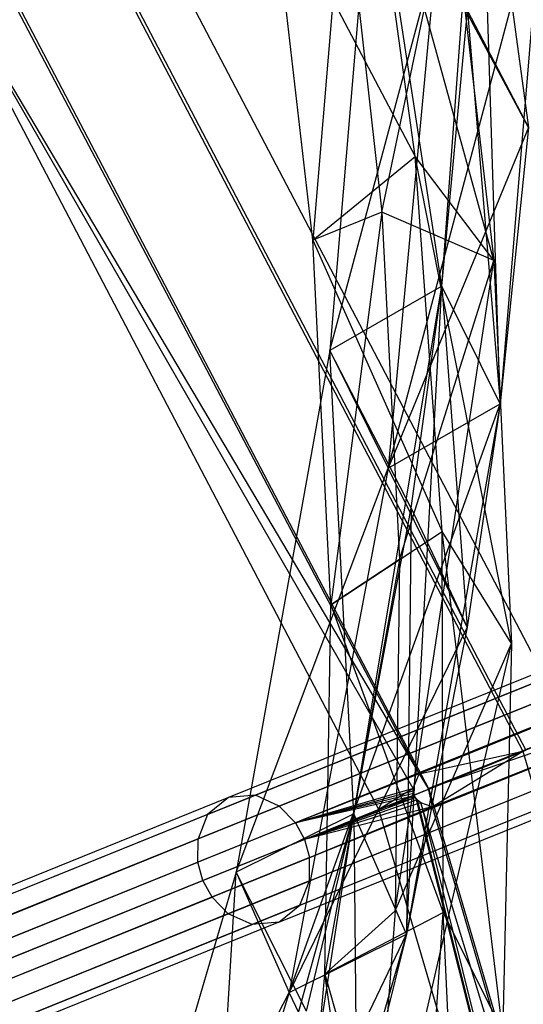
# Model space of a CAD drawing. Extents: x 5.4 to 34.8, y -14.7 to 14.7.
# Tile 196 of 251: x 29.9 to 31, y 3.8 to 6. Entities that reach past the tile are written whole.
import ezdxf

# ---------------------------------------------------------------- set-up
doc = ezdxf.new("R2010")
doc.units = 0
doc.header["$LTSCALE"] = 2.54
doc.layers.get('0').update_dxf_attribs({"color": 13, "linetype": 'CONTINUOUS'})

# ---------------------------------------------------------------- blocks, each defined once
blk = doc.blocks.new('BOHO_S_PM_7777_STL')
at = {"color": 0}
for p, q in [((30.8375, 5.4411, 16.5879), (30.9227, 6.5906, 15.5507)), ((30.8375, 5.4411, 16.5879), (30.9227, 6.5906, 15.5507)), ((30.9681, 5.1782, 16.5262), (30.9227, 6.5906, 15.5507)), ((30.9681, 5.1782, 16.5262), (30.9227, 6.5906, 15.5507)), ((30.9227, 6.5906, 15.5507), (31.0316, 5.7949, 15.9873)), ((30.9227, 6.5906, 15.5507), (31.0316, 5.7949, 15.9873)), ((30.7786, 5.7307, 16.6431), (30.6646, 6.5497, 16.135)), ((30.9536, 5.4981, 16.7149), (30.6646, 6.5497, 16.135)), ((30.7786, 5.7307, 16.6431), (30.6646, 6.5497, 16.135)), ((30.9536, 5.4981, 16.7149), (30.6646, 6.5497, 16.135)), ((31.1299, 4.4475, 17.1533), (30.0507, 6.5096, 17.1533)), ((31.1299, 4.4475, 17.1533), (30.0507, 6.5096, 17.1533)), ((29.95, 6.4436, 16.9533), (31.0183, 4.4024, 16.9533)), ((29.95, 6.4436, 16.9533), (31.0183, 4.4024, 16.9533)), ((29.9562, 6.4476, 17.3575), (31.0251, 4.4052, 17.3575)), ((29.9562, 6.4476, 17.3575), (31.0251, 4.4052, 17.3575)), ((30.6843, 6.4395, 15.6523), (30.5875, 5.2975, 16.6708)), ((30.6843, 6.4395, 15.6523), (30.5875, 5.2975, 16.6708)), ((30.8375, 5.4411, 16.5879), (30.6843, 6.4395, 15.6523)), ((30.8375, 5.4411, 16.5879), (30.6843, 6.4395, 15.6523)), ((30.8375, 5.4411, 16.5879), (30.6843, 6.4395, 15.6523)), ((30.6184, 6.3657, 16.0113), (30.5498, 5.5433, 16.5941)), ((30.6184, 6.3657, 16.0113), (30.5498, 5.5433, 16.5941)), ((30.6184, 6.3657, 16.0113), (30.7042, 5.606, 16.4879)), ((30.6184, 6.3657, 16.0113), (30.7042, 5.606, 16.4879)), ((30.5498, 5.5433, 16.5941), (30.458, 6.34, 16.0784)), ((30.458, 6.34, 16.0784), (30.7786, 5.7307, 16.6431)), ((30.458, 6.34, 16.0784), (30.7786, 5.7307, 16.6431)), ((30.5498, 5.5433, 16.5941), (30.458, 6.34, 16.0784)), ((30.7042, 5.606, 16.4879), (30.8572, 6.3365, 16.2209)), ((30.7042, 5.606, 16.4879), (30.8572, 6.3365, 16.2209)), ((30.8572, 6.3365, 16.2209), (30.9536, 5.4981, 16.7149)), ((30.8572, 6.3365, 16.2209), (30.9536, 5.4981, 16.7149)), ((29.7548, 6.3156, 16.9575), (30.787, 4.3517, 16.9575)), ((29.7548, 6.3156, 16.9575), (30.787, 4.3517, 16.9575)), ((29.761, 6.3196, 17.3618), (30.8087, 4.3177, 17.3618)), ((29.761, 6.3196, 17.3618), (30.8087, 4.3177, 17.3618)), ((30.7181, 5.0345, 16.6091), (31.0633, 6.3314, 15.4951)), ((30.7181, 5.0345, 16.6091), (31.0633, 6.3314, 15.4951)), ((31.0633, 6.3314, 15.4951), (30.9681, 5.1782, 16.5262)), ((31.0633, 6.3314, 15.4951), (30.9681, 5.1782, 16.5262)), ((30.7739, 4.3193, 17.0015), (29.6603, 6.2536, 17.1618)), ((29.6603, 6.2536, 17.1618), (30.787, 4.3517, 16.9575)), ((30.7739, 4.3193, 17.0015), (29.6603, 6.2536, 17.1618)), ((30.6971, 4.2726, 17.1618), (29.6603, 6.2536, 17.1618)), ((29.6603, 6.2536, 17.1618), (30.787, 4.3517, 16.9575)), ((30.6971, 4.2726, 17.1618), (29.6603, 6.2536, 17.1618)), ((30.5875, 5.2975, 16.6708), (30.8249, 6.1803, 15.5967)), ((30.5875, 5.2975, 16.6708), (30.8249, 6.1803, 15.5967)), ((30.8249, 6.1803, 15.5967), (30.7181, 5.0345, 16.6091)), ((30.8249, 6.1803, 15.5967), (30.7181, 5.0345, 16.6091)), ((30.8249, 6.1803, 15.5967), (30.7181, 5.0345, 16.6091)), ((31.0316, 5.7949, 15.9873), (30.8249, 6.1803, 15.5967)), ((31.0316, 5.7949, 15.9873), (30.8249, 6.1803, 15.5967)), ((30.8375, 5.4411, 16.5879), (30.8955, 6.0557, 16.0467)), ((30.8375, 5.4411, 16.5879), (30.8955, 6.0557, 16.0467)), ((30.8955, 6.0557, 16.0467), (31.0316, 5.7949, 15.9873)), ((30.8955, 6.0557, 16.0467), (31.0316, 5.7949, 15.9873)), ((30.8955, 6.0557, 16.0467), (30.9681, 5.1782, 16.5262)), ((30.8955, 6.0557, 16.0467), (30.9681, 5.1782, 16.5262)), ((31.0316, 5.7949, 15.9873), (30.7181, 5.0345, 16.6091)), ((31.0316, 5.7949, 15.9873), (30.7181, 5.0345, 16.6091)), ((31.0316, 5.7949, 15.9873), (30.9681, 5.1782, 16.5262)), ((31.0316, 5.7949, 15.9873), (30.9681, 5.1782, 16.5262)), ((30.5498, 5.5433, 16.5941), (30.7786, 5.7307, 16.6431)), ((30.5498, 5.5433, 16.5941), (30.7786, 5.7307, 16.6431)), ((30.8384, 4.8928, 17.1311), (30.7786, 5.7307, 16.6431)), ((30.9936, 4.6428, 17.1895), (30.7786, 5.7307, 16.6431)), ((30.8384, 4.8928, 17.1311), (30.7786, 5.7307, 16.6431)), ((30.9936, 4.6428, 17.1895), (30.7786, 5.7307, 16.6431)), ((30.9536, 5.4981, 16.7149), (30.7786, 5.7307, 16.6431)), ((30.9536, 5.4981, 16.7149), (30.7786, 5.7307, 16.6431)), ((30.7042, 5.606, 16.4879), (30.5498, 5.5433, 16.5941)), ((30.7042, 5.606, 16.4879), (30.5498, 5.5433, 16.5941)), ((30.7042, 5.606, 16.4879), (30.5901, 4.7293, 17.0914)), ((30.7042, 5.606, 16.4879), (30.5901, 4.7293, 17.0914)), ((30.7042, 5.606, 16.4879), (30.7434, 4.8308, 16.9481)), ((30.9536, 5.4981, 16.7149), (30.7042, 5.606, 16.4879)), ((30.7042, 5.606, 16.4879), (30.7434, 4.8308, 16.9481)), ((30.9536, 5.4981, 16.7149), (30.7042, 5.606, 16.4879)), ((30.5901, 4.7293, 17.0914), (30.5498, 5.5433, 16.5941)), ((30.5498, 5.5433, 16.5941), (30.8384, 4.8928, 17.1311)), ((30.5498, 5.5433, 16.5941), (30.8384, 4.8928, 17.1311)), ((30.5901, 4.7293, 17.0914), (30.5498, 5.5433, 16.5941)), ((30.7338, 4.0458, 17.3934), (30.9536, 5.4981, 16.7149)), ((30.7338, 4.0458, 17.3934), (30.9536, 5.4981, 16.7149)), ((30.7434, 4.8308, 16.9481), (30.9536, 5.4981, 16.7149)), ((30.7434, 4.8308, 16.9481), (30.9536, 5.4981, 16.7149)), ((30.9536, 5.4981, 16.7149), (30.9936, 4.6428, 17.1895)), ((30.9536, 5.4981, 16.7149), (30.9936, 4.6428, 17.1895)), ((30.8375, 5.4411, 16.5879), (30.5875, 5.2975, 16.6708)), ((30.8375, 5.4411, 16.5879), (30.5875, 5.2975, 16.6708)), ((30.8375, 5.4411, 16.5879), (30.5875, 5.2975, 16.6708)), ((30.641, 4.2628, 17.5722), (30.8375, 5.4411, 16.5879)), ((30.641, 4.2628, 17.5722), (30.8375, 5.4411, 16.5879)), ((30.7591, 3.9938, 17.5111), (30.8375, 5.4411, 16.5879)), ((30.7591, 3.9938, 17.5111), (30.8375, 5.4411, 16.5879)), ((30.769, 4.9449, 17.0088), (30.8375, 5.4411, 16.5879)), ((30.769, 4.9449, 17.0088), (30.8375, 5.4411, 16.5879)), ((30.9681, 5.1782, 16.5262), (30.8375, 5.4411, 16.5879)), ((30.9681, 5.1782, 16.5262), (30.8375, 5.4411, 16.5879)), ((30.9681, 5.1782, 16.5262), (30.8375, 5.4411, 16.5879)), ((30.9681, 5.1782, 16.5262), (30.8375, 5.4411, 16.5879)), ((30.8375, 5.4411, 16.5879), (30.8947, 4.6797, 16.9465)), ((30.8375, 5.4411, 16.5879), (30.8947, 4.6797, 16.9465)), ((30.5875, 5.2975, 16.6708), (30.3789, 4.1327, 17.6383)), ((30.5875, 5.2975, 16.6708), (30.3789, 4.1327, 17.6383)), ((30.641, 4.2628, 17.5722), (30.5875, 5.2975, 16.6708)), ((30.641, 4.2628, 17.5722), (30.5875, 5.2975, 16.6708)), ((30.5875, 5.2975, 16.6708), (30.7181, 5.0345, 16.6091)), ((30.5875, 5.2975, 16.6708), (30.7181, 5.0345, 16.6091)), ((30.641, 4.2628, 17.5722), (30.5875, 5.2975, 16.6708)), ((30.769, 4.9449, 17.0088), (30.5875, 5.2975, 16.6708)), ((30.769, 4.9449, 17.0088), (30.5875, 5.2975, 16.6708)), ((30.4969, 3.8637, 17.5773), (30.9681, 5.1782, 16.5262)), ((30.4969, 3.8637, 17.5773), (30.9681, 5.1782, 16.5262)), ((30.7181, 5.0345, 16.6091), (30.9681, 5.1782, 16.5262)), ((30.7181, 5.0345, 16.6091), (30.9681, 5.1782, 16.5262)), ((30.7181, 5.0345, 16.6091), (30.9681, 5.1782, 16.5262)), ((30.7181, 5.0345, 16.6091), (30.9681, 5.1782, 16.5262)), ((30.9681, 5.1782, 16.5262), (30.7591, 3.9938, 17.5111)), ((30.9681, 5.1782, 16.5262), (30.7591, 3.9938, 17.5111)), ((30.9681, 5.1782, 16.5262), (30.8947, 4.6797, 16.9465)), ((30.9681, 5.1782, 16.5262), (30.8947, 4.6797, 16.9465)), ((30.3789, 4.1327, 17.6383), (30.7181, 5.0345, 16.6091)), ((30.3789, 4.1327, 17.6383), (30.7181, 5.0345, 16.6091)), ((30.7181, 5.0345, 16.6091), (30.4969, 3.8637, 17.5773)), ((30.7181, 5.0345, 16.6091), (30.4969, 3.8637, 17.5773)), ((30.7181, 5.0345, 16.6091), (30.4969, 3.8637, 17.5773)), ((30.8947, 4.6797, 16.9465), (30.7181, 5.0345, 16.6091)), ((30.8947, 4.6797, 16.9465), (30.7181, 5.0345, 16.6091)), ((30.641, 4.2628, 17.5722), (30.769, 4.9449, 17.0088)), ((30.641, 4.2628, 17.5722), (30.769, 4.9449, 17.0088)), ((30.769, 4.9449, 17.0088), (30.7591, 3.9938, 17.5111)), ((30.769, 4.9449, 17.0088), (30.7591, 3.9938, 17.5111)), ((30.769, 4.9449, 17.0088), (30.8947, 4.6797, 16.9465)), ((30.769, 4.9449, 17.0088), (30.8947, 4.6797, 16.9465)), ((30.5901, 4.7293, 17.0914), (30.8384, 4.8928, 17.1311)), ((30.5901, 4.7293, 17.0914), (30.8384, 4.8928, 17.1311)), ((30.8411, 4.0427, 17.6012), (30.8384, 4.8928, 17.1311)), ((30.974, 3.7777, 17.6473), (30.8384, 4.8928, 17.1311)), ((30.8411, 4.0427, 17.6012), (30.8384, 4.8928, 17.1311)), ((30.974, 3.7777, 17.6473), (30.8384, 4.8928, 17.1311)), ((30.9936, 4.6428, 17.1895), (30.8384, 4.8928, 17.1311)), ((30.9936, 4.6428, 17.1895), (30.8384, 4.8928, 17.1311)), ((30.7434, 4.8308, 16.9481), (30.5764, 3.9048, 17.5712)), ((30.7434, 4.8308, 16.9481), (30.5764, 3.9048, 17.5712)), ((30.7434, 4.8308, 16.9481), (30.5901, 4.7293, 17.0914)), ((30.7434, 4.8308, 16.9481), (30.5901, 4.7293, 17.0914)), ((30.7434, 4.8308, 16.9481), (30.7338, 4.0458, 17.3934)), ((30.7434, 4.8308, 16.9481), (30.7338, 4.0458, 17.3934)), ((31.4731, 4.7289, 15.5795), (30.4217, 4.3041, 17.3419)), ((31.4731, 4.7289, 15.5795), (30.4217, 4.3041, 17.3419)), ((30.5764, 3.9048, 17.5712), (30.5901, 4.7293, 17.0914)), ((30.5764, 3.9048, 17.5712), (30.5901, 4.7293, 17.0914)), ((30.5901, 4.7293, 17.0914), (30.8411, 4.0427, 17.6012)), ((30.5901, 4.7293, 17.0914), (30.8411, 4.0427, 17.6012)), ((31.4098, 4.7224, 15.5442), (30.3617, 4.2989, 17.3011)), ((31.4098, 4.7224, 15.5442), (30.3617, 4.2989, 17.3011)), ((31.5287, 4.7057, 15.6041), (30.4749, 4.28, 17.3705)), ((31.5287, 4.7057, 15.6041), (30.4749, 4.28, 17.3705)), ((30.315, 4.261, 17.2602), (31.3597, 4.6831, 15.5089)), ((30.315, 4.261, 17.2602), (31.3597, 4.6831, 15.5089)), ((30.8947, 4.6797, 16.9465), (30.4969, 3.8637, 17.5773)), ((30.8947, 4.6797, 16.9465), (30.4969, 3.8637, 17.5773)), ((31.5659, 4.669, 15.6161), (30.5111, 4.2428, 17.3844)), ((31.5659, 4.669, 15.6161), (30.5111, 4.2428, 17.3844)), ((30.8947, 4.6797, 16.9465), (30.7591, 3.9938, 17.5111)), ((30.8947, 4.6797, 16.9465), (30.7591, 3.9938, 17.5111)), ((31.5659, 4.669, 15.6161), (30.787, 4.3517, 16.9575)), ((31.5659, 4.669, 15.6161), (30.787, 4.3517, 16.9575)), ((30.6735, 3.2566, 17.8252), (30.9936, 4.6428, 17.1895)), ((30.6735, 3.2566, 17.8252), (30.9936, 4.6428, 17.1895)), ((30.7338, 4.0458, 17.3934), (30.9936, 4.6428, 17.1895)), ((30.7338, 4.0458, 17.3934), (30.9936, 4.6428, 17.1895)), ((30.9936, 4.6428, 17.1895), (30.974, 3.7777, 17.6473)), ((30.9936, 4.6428, 17.1895), (30.974, 3.7777, 17.6473)), ((30.2935, 4.2066, 17.2316), (31.3359, 4.6278, 15.4842)), ((30.2935, 4.2066, 17.2316), (31.3359, 4.6278, 15.4842)), ((30.8071, 4.319, 16.9574), (31.5865, 4.632, 15.6191)), ((30.8071, 4.319, 16.9574), (31.5865, 4.632, 15.6191)), ((31.3346, 4.5755, 15.4722), (30.2933, 4.1548, 17.2177)), ((31.3346, 4.5755, 15.4722), (30.2933, 4.1548, 17.2177)), ((30.5425, 4.1649, 17.3844), (31.5974, 4.5911, 15.6161)), ((30.5425, 4.1649, 17.3844), (31.5974, 4.5911, 15.6161)), ((30.8071, 4.319, 16.9574), (31.5974, 4.5911, 15.6161)), ((30.8071, 4.319, 16.9574), (31.5974, 4.5911, 15.6161)), ((30.8166, 4.2782, 16.9575), (31.5974, 4.5911, 15.6161)), ((30.8166, 4.2782, 16.9575), (31.5974, 4.5911, 15.6161)), ((30.3045, 4.114, 17.2142), (31.3455, 4.5346, 15.4692)), ((30.3045, 4.114, 17.2142), (31.3455, 4.5346, 15.4692)), ((30.5424, 4.1131, 17.3705), (31.5961, 4.5388, 15.6041)), ((30.5424, 4.1131, 17.3705), (31.5961, 4.5388, 15.6041)), ((31.3661, 4.4976, 15.4722), (30.3248, 4.0769, 17.2177)), ((31.3661, 4.4976, 15.4722), (30.3248, 4.0769, 17.2177)), ((30.5209, 4.0587, 17.3419), (31.5723, 4.4835, 15.5795)), ((30.5209, 4.0587, 17.3419), (31.5723, 4.4835, 15.5795)), ((30.3609, 4.0397, 17.2316), (31.4033, 4.4609, 15.4842)), ((30.3609, 4.0397, 17.2316), (31.4033, 4.4609, 15.4842)), ((30.4741, 4.0208, 17.3011), (31.5222, 4.4442, 15.5442)), ((30.4741, 4.0208, 17.3011), (31.5222, 4.4442, 15.5442)), ((31.0183, 4.4024, 16.9533), (31.1299, 4.4475, 17.1533)), ((31.0183, 4.4024, 16.9533), (31.1299, 4.4475, 17.1533)), ((30.4141, 4.0156, 17.2602), (31.4589, 4.4377, 15.5089)), ((30.4141, 4.0156, 17.2602), (31.4589, 4.4377, 15.5089)), ((30.787, 4.3517, 16.9575), (31.0183, 4.4024, 16.9533)), ((30.787, 4.3517, 16.9575), (31.0183, 4.4024, 16.9533)), ((30.8087, 4.3177, 17.3618), (31.0251, 4.4052, 17.3575)), ((30.8087, 4.3177, 17.3618), (31.0251, 4.4052, 17.3575)), ((30.8166, 4.2782, 16.9575), (31.0183, 4.4024, 16.9533)), ((30.8166, 4.2782, 16.9575), (31.0183, 4.4024, 16.9533)), ((31.0183, 4.4024, 16.9533), (31.6677, 2.192, 16.9533)), ((31.0183, 4.4024, 16.9533), (31.6677, 2.192, 16.9533)), ((30.787, 4.3517, 16.9575), (30.5111, 4.2428, 17.3844)), ((30.787, 4.3517, 16.9575), (30.5111, 4.2428, 17.3844)), ((30.7739, 4.3193, 17.0015), (30.787, 4.3517, 16.9575)), ((30.7739, 4.3193, 17.0015), (30.787, 4.3517, 16.9575)), ((30.787, 4.3517, 16.9575), (30.8071, 4.319, 16.9574)), ((30.787, 4.3517, 16.9575), (30.8071, 4.319, 16.9574)), ((30.7739, 4.3193, 17.0015), (30.5111, 4.2428, 17.3844)), ((30.7739, 4.3193, 17.0015), (30.5111, 4.2428, 17.3844)), ((30.5111, 4.2428, 17.3844), (30.7738, 4.3138, 17.0053)), ((30.5111, 4.2428, 17.3844), (30.7738, 4.3138, 17.0053)), ((30.7739, 4.3193, 17.0015), (30.6971, 4.2726, 17.1618)), ((30.7739, 4.3193, 17.0015), (30.6971, 4.2726, 17.1618)), ((30.8087, 4.3177, 17.3618), (30.6971, 4.2726, 17.1618)), ((30.8087, 4.3177, 17.3618), (30.6971, 4.2726, 17.1618)), ((30.7738, 4.3138, 17.0053), (30.7739, 4.3193, 17.0015)), ((30.7738, 4.3138, 17.0053), (30.7739, 4.3193, 17.0015)), ((30.7748, 4.3077, 17.0077), (30.7738, 4.3138, 17.0053)), ((30.7748, 4.3077, 17.0077), (30.7738, 4.3138, 17.0053)), ((30.8071, 4.319, 16.9574), (30.8166, 4.2782, 16.9575)), ((30.8071, 4.319, 16.9574), (30.8166, 4.2782, 16.9575)), ((30.8087, 4.3177, 17.3618), (31.4457, 2.1499, 17.3618)), ((30.8087, 4.3177, 17.3618), (31.4457, 2.1499, 17.3618)), ((30.3617, 4.2989, 17.3011), (29.0255, 3.7591, 19.1677)), ((30.3617, 4.2989, 17.3011), (29.0255, 3.7591, 19.1677)), ((30.4217, 4.3041, 17.3419), (29.0823, 3.763, 19.2131)), ((30.4217, 4.3041, 17.3419), (29.0823, 3.763, 19.2131)), ((30.3617, 4.2989, 17.3011), (30.315, 4.261, 17.2602)), ((30.3617, 4.2989, 17.3011), (30.315, 4.261, 17.2602)), ((30.4217, 4.3041, 17.3419), (30.3617, 4.2989, 17.3011)), ((30.4217, 4.3041, 17.3419), (30.3617, 4.2989, 17.3011)), ((30.4749, 4.28, 17.3705), (30.4217, 4.3041, 17.3419)), ((30.4749, 4.28, 17.3705), (30.4217, 4.3041, 17.3419)), ((30.7748, 4.3077, 17.0077), (30.5111, 4.2428, 17.3844)), ((30.7748, 4.3077, 17.0077), (30.5111, 4.2428, 17.3844)), ((30.7765, 4.3032, 17.008), (30.5111, 4.2428, 17.3844)), ((30.7765, 4.3032, 17.008), (30.5111, 4.2428, 17.3844)), ((30.7765, 4.3032, 17.008), (30.5313, 4.2057, 17.3879)), ((30.7765, 4.3032, 17.008), (30.5313, 4.2057, 17.3879)), ((30.7788, 4.2991, 17.0069), (30.5313, 4.2057, 17.3879)), ((30.7788, 4.2991, 17.0069), (30.5313, 4.2057, 17.3879)), ((30.7829, 4.2941, 17.0034), (30.5313, 4.2057, 17.3879)), ((30.7829, 4.2941, 17.0034), (30.5313, 4.2057, 17.3879)), ((30.7913, 4.2876, 16.9937), (30.5313, 4.2057, 17.3879)), ((30.7913, 4.2876, 16.9937), (30.5313, 4.2057, 17.3879)), ((30.7788, 4.2991, 17.0069), (30.6971, 4.2726, 17.1618)), ((30.7788, 4.2991, 17.0069), (30.6971, 4.2726, 17.1618)), ((30.7765, 4.3032, 17.008), (30.7748, 4.3077, 17.0077)), ((30.7765, 4.3032, 17.008), (30.7748, 4.3077, 17.0077)), ((30.7788, 4.2991, 17.0069), (30.7765, 4.3032, 17.008)), ((30.7788, 4.2991, 17.0069), (30.7765, 4.3032, 17.008)), ((30.7829, 4.2941, 17.0034), (30.7788, 4.2991, 17.0069)), ((30.7788, 4.2991, 17.0069), (31.3274, 2.1274, 17.1618)), ((30.7788, 4.2991, 17.0069), (31.3274, 2.1274, 17.1618)), ((30.7829, 4.2941, 17.0034), (30.7788, 4.2991, 17.0069)), ((30.7913, 4.2876, 16.9937), (30.7829, 4.2941, 17.0034)), ((30.7829, 4.2941, 17.0034), (31.3274, 2.1274, 17.1618)), ((30.7913, 4.2876, 16.9937), (30.7829, 4.2941, 17.0034)), ((30.7829, 4.2941, 17.0034), (31.3274, 2.1274, 17.1618)), ((30.8166, 4.2782, 16.9575), (30.7913, 4.2876, 16.9937)), ((30.8166, 4.2782, 16.9575), (30.7913, 4.2876, 16.9937)), ((31.4384, 2.1485, 16.9575), (30.7913, 4.2876, 16.9937)), ((30.7913, 4.2876, 16.9937), (31.3274, 2.1274, 17.1618)), ((30.7913, 4.2876, 16.9937), (31.3274, 2.1274, 17.1618)), ((31.4384, 2.1485, 16.9575), (30.7913, 4.2876, 16.9937)), ((30.4749, 4.28, 17.3705), (29.1333, 3.7379, 19.2449)), ((30.4749, 4.28, 17.3705), (29.1333, 3.7379, 19.2449)), ((30.4749, 4.28, 17.3705), (30.5111, 4.2428, 17.3844)), ((30.4749, 4.28, 17.3705), (30.5111, 4.2428, 17.3844)), ((30.8166, 4.2782, 16.9575), (30.5313, 4.2057, 17.3879)), ((30.8166, 4.2782, 16.9575), (30.5313, 4.2057, 17.3879)), ((30.5425, 4.1649, 17.3844), (30.8166, 4.2782, 16.9575)), ((30.5425, 4.1649, 17.3844), (30.8166, 4.2782, 16.9575)), ((31.3274, 2.1274, 17.1618), (30.6971, 4.2726, 17.1618)), ((31.3274, 2.1274, 17.1618), (30.6971, 4.2726, 17.1618)), ((30.8166, 4.2782, 16.9575), (31.4384, 2.1485, 16.9575)), ((30.8166, 4.2782, 16.9575), (31.4384, 2.1485, 16.9575)), ((30.315, 4.261, 17.2602), (28.982, 3.7224, 19.1224)), ((30.315, 4.261, 17.2602), (28.982, 3.7224, 19.1224)), ((30.315, 4.261, 17.2602), (30.2935, 4.2066, 17.2316)), ((30.315, 4.261, 17.2602), (30.2935, 4.2066, 17.2316)), ((30.3159, 3.0926, 18.5236), (30.641, 4.2628, 17.5722)), ((30.3159, 3.0926, 18.5236), (30.641, 4.2628, 17.5722)), ((30.641, 4.2628, 17.5722), (30.3789, 4.1327, 17.6383)), ((30.641, 4.2628, 17.5722), (30.3789, 4.1327, 17.6383)), ((30.641, 4.2628, 17.5722), (30.3789, 4.1327, 17.6383)), ((30.4171, 2.8151, 18.4696), (30.641, 4.2628, 17.5722)), ((30.4171, 2.8151, 18.4696), (30.641, 4.2628, 17.5722)), ((30.5355, 3.8219, 17.9311), (30.641, 4.2628, 17.5722)), ((30.5355, 3.8219, 17.9311), (30.641, 4.2628, 17.5722)), ((30.7591, 3.9938, 17.5111), (30.641, 4.2628, 17.5722)), ((30.7591, 3.9938, 17.5111), (30.641, 4.2628, 17.5722)), ((30.7591, 3.9938, 17.5111), (30.641, 4.2628, 17.5722)), ((30.7591, 3.9938, 17.5111), (30.641, 4.2628, 17.5722)), ((30.641, 4.2628, 17.5722), (30.6478, 3.5499, 17.8719)), ((30.641, 4.2628, 17.5722), (30.6478, 3.5499, 17.8719)), ((30.5111, 4.2428, 17.3844), (29.1683, 3.7003, 19.2603)), ((30.5111, 4.2428, 17.3844), (29.1683, 3.7003, 19.2603)), ((30.5111, 4.2428, 17.3844), (30.5313, 4.2057, 17.3879)), ((30.5111, 4.2428, 17.3844), (30.5313, 4.2057, 17.3879)), ((28.9628, 3.669, 19.0906), (30.2935, 4.2066, 17.2316)), ((28.9628, 3.669, 19.0906), (30.2935, 4.2066, 17.2316)), ((30.5313, 4.2057, 17.3879), (29.1883, 3.663, 19.2641)), ((30.5313, 4.2057, 17.3879), (29.1883, 3.663, 19.2641)), ((30.2933, 4.1548, 17.2177), (30.2935, 4.2066, 17.2316)), ((30.2933, 4.1548, 17.2177), (30.2935, 4.2066, 17.2316)), ((30.5313, 4.2057, 17.3879), (30.5425, 4.1649, 17.3844)), ((30.5313, 4.2057, 17.3879), (30.5425, 4.1649, 17.3844)), ((30.5425, 4.1649, 17.3844), (29.1998, 3.6224, 19.2603)), ((30.5425, 4.1649, 17.3844), (29.1998, 3.6224, 19.2603)), ((30.5424, 4.1131, 17.3705), (30.5425, 4.1649, 17.3844)), ((30.5424, 4.1131, 17.3705), (30.5425, 4.1649, 17.3844)), ((28.9637, 3.6176, 19.0752), (30.2933, 4.1548, 17.2177)), ((28.9637, 3.6176, 19.0752), (30.2933, 4.1548, 17.2177)), ((30.3045, 4.114, 17.2142), (30.2933, 4.1548, 17.2177)), ((30.3045, 4.114, 17.2142), (30.2933, 4.1548, 17.2177)), ((28.9752, 3.5769, 19.0713), (30.3045, 4.114, 17.2142)), ((28.9752, 3.5769, 19.0713), (30.3045, 4.114, 17.2142)), ((30.5424, 4.1131, 17.3705), (29.2007, 3.571, 19.2449)), ((30.5424, 4.1131, 17.3705), (29.2007, 3.571, 19.2449)), ((30.3789, 4.1327, 17.6383), (30.0411, 2.9829, 18.5741)), ((30.3789, 4.1327, 17.6383), (30.0411, 2.9829, 18.5741)), ((30.3248, 4.0769, 17.2177), (30.3045, 4.114, 17.2142)), ((30.3248, 4.0769, 17.2177), (30.3045, 4.114, 17.2142)), ((30.3159, 3.0926, 18.5236), (30.3789, 4.1327, 17.6383)), ((30.3159, 3.0926, 18.5236), (30.3789, 4.1327, 17.6383)), ((30.3159, 3.0926, 18.5236), (30.3789, 4.1327, 17.6383)), ((30.3789, 4.1327, 17.6383), (30.4969, 3.8637, 17.5773)), ((30.3789, 4.1327, 17.6383), (30.4969, 3.8637, 17.5773)), ((30.5355, 3.8219, 17.9311), (30.3789, 4.1327, 17.6383)), ((30.5355, 3.8219, 17.9311), (30.3789, 4.1327, 17.6383)), ((30.5209, 4.0587, 17.3419), (30.5424, 4.1131, 17.3705)), ((30.5209, 4.0587, 17.3419), (30.5424, 4.1131, 17.3705)), ((28.9952, 3.5397, 19.0752), (30.3248, 4.0769, 17.2177)), ((28.9952, 3.5397, 19.0752), (30.3248, 4.0769, 17.2177)), ((30.3609, 4.0397, 17.2316), (30.3248, 4.0769, 17.2177)), ((30.3609, 4.0397, 17.2316), (30.3248, 4.0769, 17.2177)), ((30.5209, 4.0587, 17.3419), (29.1815, 3.5175, 19.2131)), ((30.5209, 4.0587, 17.3419), (29.1815, 3.5175, 19.2131)), ((30.4741, 4.0208, 17.3011), (30.5209, 4.0587, 17.3419)), ((30.4741, 4.0208, 17.3011), (30.5209, 4.0587, 17.3419)), ((30.7338, 4.0458, 17.3934), (30.5764, 3.9048, 17.5712)), ((30.7338, 4.0458, 17.3934), (30.5764, 3.9048, 17.5712)), ((30.7338, 4.0458, 17.3934), (30.6735, 3.2566, 17.8252)), ((30.7338, 4.0458, 17.3934), (30.6735, 3.2566, 17.8252)), ((29.0302, 3.5021, 19.0906), (30.3609, 4.0397, 17.2316)), ((29.0302, 3.5021, 19.0906), (30.3609, 4.0397, 17.2316)), ((30.4141, 4.0156, 17.2602), (30.3609, 4.0397, 17.2316)), ((30.4141, 4.0156, 17.2602), (30.3609, 4.0397, 17.2316)), ((30.5764, 3.9048, 17.5712), (30.8411, 4.0427, 17.6012)), ((30.5764, 3.9048, 17.5712), (30.8411, 4.0427, 17.6012)), ((30.7835, 3.1875, 18.0552), (30.8411, 4.0427, 17.6012)), ((30.7835, 3.1875, 18.0552), (30.8411, 4.0427, 17.6012)), ((30.8922, 2.9101, 18.0906), (30.8411, 4.0427, 17.6012)), ((30.8922, 2.9101, 18.0906), (30.8411, 4.0427, 17.6012)), ((30.974, 3.7777, 17.6473), (30.8411, 4.0427, 17.6012)), ((30.974, 3.7777, 17.6473), (30.8411, 4.0427, 17.6012)), ((29.0812, 3.477, 19.1224), (30.4141, 4.0156, 17.2602)), ((29.0812, 3.477, 19.1224), (30.4141, 4.0156, 17.2602)), ((30.4741, 4.0208, 17.3011), (29.1379, 3.4809, 19.1677)), ((30.4741, 4.0208, 17.3011), (29.1379, 3.4809, 19.1677)), ((30.4741, 4.0208, 17.3011), (30.4141, 4.0156, 17.2602)), ((30.4741, 4.0208, 17.3011), (30.4141, 4.0156, 17.2602)), ((30.1422, 2.7054, 18.5201), (30.7591, 3.9938, 17.5111)), ((30.1422, 2.7054, 18.5201), (30.7591, 3.9938, 17.5111)), ((30.7591, 3.9938, 17.5111), (30.4171, 2.8151, 18.4696)), ((30.7591, 3.9938, 17.5111), (30.4171, 2.8151, 18.4696)), ((30.4969, 3.8637, 17.5773), (30.7591, 3.9938, 17.5111)), ((30.4969, 3.8637, 17.5773), (30.7591, 3.9938, 17.5111)), ((30.4969, 3.8637, 17.5773), (30.7591, 3.9938, 17.5111)), ((30.4969, 3.8637, 17.5773), (30.7591, 3.9938, 17.5111)), ((30.7591, 3.9938, 17.5111), (30.6478, 3.5499, 17.8719)), ((30.7591, 3.9938, 17.5111), (30.6478, 3.5499, 17.8719)), ((30.5057, 3.076, 18.0347), (30.5764, 3.9048, 17.5712)), ((30.5057, 3.076, 18.0347), (30.5764, 3.9048, 17.5712)), ((30.6735, 3.2566, 17.8252), (30.5764, 3.9048, 17.5712)), ((30.6735, 3.2566, 17.8252), (30.5764, 3.9048, 17.5712)), ((30.5764, 3.9048, 17.5712), (30.7835, 3.1875, 18.0552)), ((30.5764, 3.9048, 17.5712), (30.7835, 3.1875, 18.0552)), ((30.0411, 2.9829, 18.5741), (30.4969, 3.8637, 17.5773)), ((30.0411, 2.9829, 18.5741), (30.4969, 3.8637, 17.5773)), ((30.4969, 3.8637, 17.5773), (30.1422, 2.7054, 18.5201)), ((30.4969, 3.8637, 17.5773), (30.1422, 2.7054, 18.5201)), ((30.4969, 3.8637, 17.5773), (30.1422, 2.7054, 18.5201)), ((30.6478, 3.5499, 17.8719), (30.4969, 3.8637, 17.5773)), ((30.6478, 3.5499, 17.8719), (30.4969, 3.8637, 17.5773))]:
    blk.add_line(p, q, dxfattribs=at)

msp = doc.modelspace()

# ---------------------------------------------------------------- block references
at = {"color": 0}
msp.add_blockref('BOHO_S_PM_7777_STL', (0, 0), dxfattribs=at)

doc.saveas('drawing.dxf')
